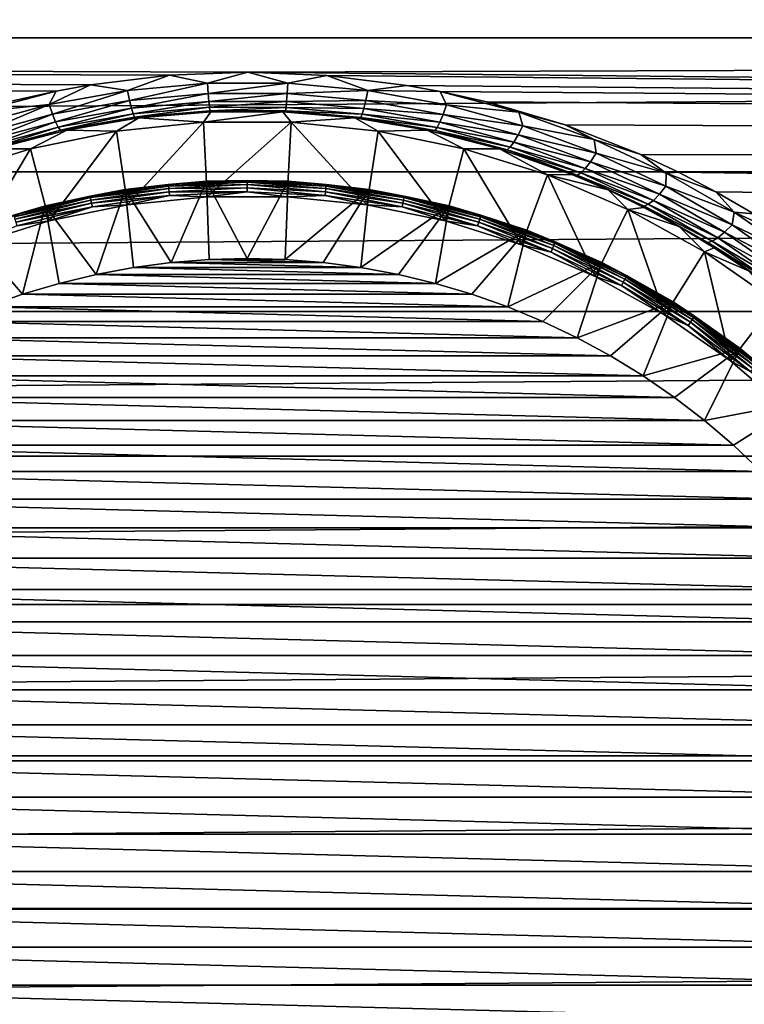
# Model space of a CAD drawing. Header units: metres. Extents: x -150 to 146, y -127 to 82.
# Tile 126 of 256: x -3 to 6, y 0 to 12. Entities that reach past the tile are written whole.
import ezdxf

# ---------------------------------------------------------------- set-up
doc = ezdxf.new("R2010")
doc.units = ezdxf.units.M
doc.layers.add('solid_ELLA_AP_WANNE_SW0001', color=7, linetype='CONTINUOUS')

msp = doc.modelspace()

# ---------------------------------------------------------------- linework, layer by layer
at = {"layer": 'solid_ELLA_AP_WANNE_SW0001'}
for points in [[(127.5, 12.059068, -19.585171), (-127.5, 12.059068, -19.585171), (-127.5, 13.676563, -18.491934)], [(127.5, 12.059068, -19.585171), (-127.5, 13.676563, -18.491934), (127.5, 13.676563, -18.491934)], [(127.5, 13.676563, 18.491934), (-127.5, 13.676563, 18.491934), (-127.5, 12.059068, 19.585171)], [(127.5, 12.059068, 19.585171), (127.5, 13.676563, 18.491934), (-127.5, 12.059068, 19.585171)], [(-3.00572, 11.255192, -20.057932), (-127.5, 12.059068, -19.585171), (-2.431209, 11.383404, -19.985447)], [(-1.993818, 11.462315, -19.940294), (-2.431209, 11.383404, -19.985447), (-127.5, 12.059068, -19.585171)], [(-0.99068, 11.583454, -19.870169), (-1.993818, 11.462315, -19.940294), (-127.5, 12.059068, -19.585171)], [(-0.99068, 11.583454, -19.870169), (-127.5, 12.059068, -19.585171), (0.006955, 11.622499, -19.847355)], [(127.5, 12.059068, -19.585171), (0.006955, 11.622499, -19.847355), (-127.5, 12.059068, -19.585171)], [(127.5, 12.059068, 19.585171), (-127.5, 12.059068, 19.585171), (-127.5, 10.354686, 20.537294)], [(127.5, 10.354686, 20.537294), (127.5, 12.059068, 19.585171), (-127.5, 10.354686, 20.537294)], [(127.5, 10.354686, -20.537294), (0.006955, 11.622499, -19.847355), (127.5, 12.059068, -19.585171)], [(-0.99068, 11.583454, -19.870169), (-1.522528, 11.391894, -19.997032), (-1.993818, 11.462315, -19.940294)], [(-0.99068, 11.583454, -19.870169), (-0.505132, 11.482715, -19.943495), (-1.522528, 11.391894, -19.997032)], [(-0.99068, 11.583454, -19.870169), (0.006955, 11.622499, -19.847355), (-0.505132, 11.482715, -19.943495)], [(0.006955, 11.622499, -19.847355), (0.518362, 11.482282, -19.943655), (-0.505132, 11.482715, -19.943495)], [(0.006955, 11.622499, -19.847355), (1.011129, 11.580613, -19.871824), (0.518362, 11.482282, -19.943655)], [(127.5, 10.354686, -20.537294), (1.011129, 11.580613, -19.871824), (0.006955, 11.622499, -19.847355)], [(1.011129, 11.580613, -19.871824), (1.53545, 11.390009, -19.998222), (0.518362, 11.482282, -19.943655)], [(1.011129, 11.580613, -19.871824), (2.030058, 11.455221, -19.94437), (1.53545, 11.390009, -19.998222)], [(127.5, 10.354686, -20.537294), (2.030058, 11.455221, -19.94437), (1.011129, 11.580613, -19.871824)], [(-2.521687, 11.211392, -20.102262), (-2.431209, 11.383404, -19.985447), (-1.993818, 11.462315, -19.940294)], [(-1.522528, 11.391894, -19.997032), (-2.521687, 11.211392, -20.102262), (-1.993818, 11.462315, -19.940294)], [(-1.49642, 11.264565, -20.124086), (-1.522528, 11.391894, -19.997032), (-0.505132, 11.482715, -19.943495)], [(-0.496416, 11.353355, -20.070864), (-1.49642, 11.264565, -20.124086), (-0.505132, 11.482715, -19.943495)], [(-0.496416, 11.353355, -20.070864), (-0.505132, 11.482715, -19.943495), (0.518362, 11.482282, -19.943655)], [(0.509414, 11.352924, -20.071026), (-0.496416, 11.353355, -20.070864), (0.518362, 11.482282, -19.943655)], [(0.509414, 11.352924, -20.071026), (0.518362, 11.482282, -19.943655), (1.53545, 11.390009, -19.998222)], [(2.030058, 11.455221, -19.94437), (2.454975, 11.378085, -19.988476), (1.53545, 11.390009, -19.998222)], [(127.5, 10.354686, -20.537294), (2.454975, 11.378085, -19.988476), (2.030058, 11.455221, -19.94437)], [(-3.00572, 11.255192, -20.057932), (-2.431209, 11.383404, -19.985447), (-3.434208, 11.120689, -20.133154)], [(-2.521687, 11.211392, -20.102262), (-3.434208, 11.120689, -20.133154), (-2.431209, 11.383404, -19.985447)], [(-2.479001, 11.088029, -20.228733), (-2.521687, 11.211392, -20.102262), (-1.522528, 11.391894, -19.997032)], [(-1.49642, 11.264565, -20.124086), (-2.479001, 11.088029, -20.228733), (-1.522528, 11.391894, -19.997032)], [(-1.472175, 11.163161, -20.271151), (-1.49642, 11.264565, -20.124086), (-0.496416, 11.353355, -20.070864)], [(-0.488309, 11.249944, -20.218288), (-1.472175, 11.163161, -20.271151), (-0.496416, 11.353355, -20.070864)], [(-0.488309, 11.249944, -20.218288), (-0.496416, 11.353355, -20.070864), (0.509414, 11.352924, -20.071026)], [(0.501089, 11.249515, -20.218454), (-0.488309, 11.249944, -20.218288), (0.509414, 11.352924, -20.071026)], [(0.501089, 11.249515, -20.218454), (0.509414, 11.352924, -20.071026), (1.509134, 11.262727, -20.125269)], [(1.509134, 11.262727, -20.125269), (0.509414, 11.352924, -20.071026), (1.53545, 11.390009, -19.998222)], [(1.509134, 11.262727, -20.125269), (1.53545, 11.390009, -19.998222), (2.534742, 11.208395, -20.104002)], [(2.454975, 11.378085, -19.988476), (2.534742, 11.208395, -20.104002), (1.53545, 11.390009, -19.998222)], [(2.454975, 11.378085, -19.988476), (3.45519, 11.114226, -20.136692), (2.534742, 11.208395, -20.104002)], [(3.04989, 11.244725, -20.063803), (3.45519, 11.114226, -20.136692), (2.454975, 11.378085, -19.988476)], [(127.5, 10.354686, -20.537294), (3.04989, 11.244725, -20.063803), (2.454975, 11.378085, -19.988476)], [(-2.521687, 11.211392, -20.102262), (-3.492756, 10.94541, -20.253706), (-3.434208, 11.120689, -20.133154)], [(-3.434689, 10.827681, -20.379421), (-3.492756, 10.94541, -20.253706), (-2.521687, 11.211392, -20.102262)], [(-2.479001, 11.088029, -20.228733), (-3.434689, 10.827681, -20.379421), (-2.521687, 11.211392, -20.102262)], [(-2.439501, 10.990529, -20.375124), (-2.479001, 11.088029, -20.228733), (-1.49642, 11.264565, -20.124086)], [(-1.472175, 11.163161, -20.271151), (-2.439501, 10.990529, -20.375124), (-1.49642, 11.264565, -20.124086)], [(-2.404904, 10.92228, -20.533567), (-2.439501, 10.990529, -20.375124), (-1.472175, 11.163161, -20.271151)], [(-1.450852, 11.091251, -20.430319), (-2.404904, 10.92228, -20.533567), (-1.472175, 11.163161, -20.271151)], [(-1.450852, 11.091251, -20.430319), (-1.472175, 11.163161, -20.271151), (-0.488309, 11.249944, -20.218288)], [(-0.481165, 11.176145, -20.377846), (-1.450852, 11.091251, -20.430319), (-0.488309, 11.249944, -20.218288)], [(-1.43315, 11.049418, -20.593309), (-1.450852, 11.091251, -20.430319), (-0.481165, 11.176145, -20.377846)], [(-0.47522, 11.132615, -20.541233), (-1.43315, 11.049418, -20.593309), (-0.481165, 11.176145, -20.377846)], [(-0.481165, 11.176145, -20.377846), (-0.488309, 11.249944, -20.218288), (0.501089, 11.249515, -20.218454)], [(0.493752, 11.175715, -20.378014), (-0.481165, 11.176145, -20.377846), (0.501089, 11.249515, -20.218454)], [(-0.47522, 11.132615, -20.541233), (-0.481165, 11.176145, -20.377846), (0.493752, 11.175715, -20.378014)], [(0.487645, 11.132185, -20.541405), (-0.47522, 11.132615, -20.541233), (0.493752, 11.175715, -20.378014)], [(0.487645, 11.132185, -20.541405), (0.493752, 11.175715, -20.378014), (1.463212, 11.089502, -20.431482)], [(0.493752, 11.175715, -20.378014), (0.501089, 11.249515, -20.218454), (1.484699, 11.161368, -20.272324)], [(1.463212, 11.089502, -20.431482), (0.493752, 11.175715, -20.378014), (1.484699, 11.161368, -20.272324)], [(1.484699, 11.161368, -20.272324), (0.501089, 11.249515, -20.218454), (1.509134, 11.262727, -20.125269)], [(1.463212, 11.089502, -20.431482), (1.484699, 11.161368, -20.272324), (2.452141, 10.987665, -20.376839)], [(1.484699, 11.161368, -20.272324), (1.509134, 11.262727, -20.125269), (2.491841, 11.085098, -20.230461)], [(2.452141, 10.987665, -20.376839), (1.484699, 11.161368, -20.272324), (2.491841, 11.085098, -20.230461)], [(2.491841, 11.085098, -20.230461), (1.509134, 11.262727, -20.125269), (2.534742, 11.208395, -20.104002)], [(2.491841, 11.085098, -20.230461), (2.534742, 11.208395, -20.104002), (3.505435, 10.941386, -20.255936)], [(3.45519, 11.114226, -20.136692), (3.505435, 10.941386, -20.255936), (2.534742, 11.208395, -20.104002)], [(4.04566, 10.951115, -20.225555), (3.45519, 11.114226, -20.136692), (3.04989, 11.244725, -20.063803)], [(127.5, 10.354686, -20.537294), (4.04566, 10.951115, -20.225555), (3.04989, 11.244725, -20.063803)], [(-3.381223, 10.73569, -20.524942), (-3.434689, 10.827681, -20.379421), (-2.479001, 11.088029, -20.228733)], [(-2.439501, 10.990529, -20.375124), (-3.381223, 10.73569, -20.524942), (-2.479001, 11.088029, -20.228733)], [(-2.376329, 10.883724, -20.695816), (-2.404904, 10.92228, -20.533567), (-1.450852, 11.091251, -20.430319)], [(-1.43315, 11.049418, -20.593309), (-2.376329, 10.883724, -20.695816), (-1.450852, 11.091251, -20.430319)], [(-1.43315, 11.049418, -20.593309), (-2.296706, 10.885227, -20.845415), (-2.376329, 10.883724, -20.695816)], [(-1.43315, 11.049418, -20.593309), (-1.37785, 11.040942, -20.748022), (-2.296706, 10.885227, -20.845415)], [(-2.296706, 10.885227, -20.845415), (-1.37785, 11.040942, -20.748022), (-1.665648, 10.873158, -28)], [(-1.37785, 11.040942, -20.748022), (-0.557082, 10.985884, -28), (-1.665648, 10.873158, -28)], [(-0.47522, 11.132615, -20.541233), (-1.37785, 11.040942, -20.748022), (-1.43315, 11.049418, -20.593309)], [(-0.47522, 11.132615, -20.541233), (-0.461584, 11.117855, -20.699362), (-1.37785, 11.040942, -20.748022)], [(-1.37785, 11.040942, -20.748022), (-0.461584, 11.117855, -20.699362), (-0.557082, 10.985884, -28)], [(0.453721, 11.118184, -20.699066), (0.557126, 10.985882, -28), (-0.557082, 10.985884, -28)], [(-0.461584, 11.117855, -20.699362), (0.453721, 11.118184, -20.699066), (-0.557082, 10.985884, -28)], [(0.487645, 11.132185, -20.541405), (-0.461584, 11.117855, -20.699362), (-0.47522, 11.132615, -20.541233)], [(0.487645, 11.132185, -20.541405), (0.453721, 11.118184, -20.699066), (-0.461584, 11.117855, -20.699362)], [(0.487645, 11.132185, -20.541405), (1.369937, 11.041936, -20.747467), (0.453721, 11.118184, -20.699066)], [(0.453721, 11.118184, -20.699066), (1.369937, 11.041936, -20.747467), (0.557126, 10.985882, -28)], [(1.445378, 11.047709, -20.594461), (1.369937, 11.041936, -20.747467), (0.487645, 11.132185, -20.541405)], [(1.445378, 11.047709, -20.594461), (0.487645, 11.132185, -20.541405), (1.463212, 11.089502, -20.431482)], [(1.369937, 11.041936, -20.747467), (1.6657, 10.873151, -28), (0.557126, 10.985882, -28)], [(1.445378, 11.047709, -20.594461), (2.288858, 10.886899, -20.844393), (1.369937, 11.041936, -20.747467)], [(1.369937, 11.041936, -20.747467), (2.288858, 10.886899, -20.844393), (1.6657, 10.873151, -28)], [(1.445378, 11.047709, -20.594461), (1.463212, 11.089502, -20.431482), (2.417371, 10.91948, -20.535267)], [(2.388655, 10.88098, -20.6975), (2.288858, 10.886899, -20.844393), (1.445378, 11.047709, -20.594461)], [(2.388655, 10.88098, -20.6975), (1.445378, 11.047709, -20.594461), (2.417371, 10.91948, -20.535267)], [(2.417371, 10.91948, -20.535267), (1.463212, 11.089502, -20.431482), (2.452141, 10.987665, -20.376839)], [(2.452141, 10.987665, -20.376839), (2.491841, 11.085098, -20.230461), (3.447173, 10.823737, -20.381643)], [(3.447173, 10.823737, -20.381643), (2.491841, 11.085098, -20.230461), (3.505435, 10.941386, -20.255936)], [(3.45519, 11.114226, -20.136692), (4.415119, 10.765771, -20.326487), (3.505435, 10.941386, -20.255936)], [(4.04566, 10.951115, -20.225555), (4.415119, 10.765771, -20.326487), (3.45519, 11.114226, -20.136692)], [(-3.33467, 10.67257, -20.682449), (-3.381223, 10.73569, -20.524942), (-2.439501, 10.990529, -20.375124)], [(-2.404904, 10.92228, -20.533567), (-3.33467, 10.67257, -20.682449), (-2.439501, 10.990529, -20.375124)], [(-3.296508, 10.638564, -20.843742), (-3.33467, 10.67257, -20.682449), (-2.404904, 10.92228, -20.533567)], [(-2.376329, 10.883724, -20.695816), (-3.296508, 10.638564, -20.843742), (-2.404904, 10.92228, -20.533567)], [(-1.521768, 9.934118, -28), (-1.665648, 10.873158, -28), (-0.557082, 10.985884, -28)], [(-0.508931, 10.037106, -28), (-1.521768, 9.934118, -28), (-0.557082, 10.985884, -28)], [(-0.508931, 10.037106, -28), (-0.557082, 10.985884, -28), (0.557126, 10.985882, -28)], [(0.509098, 10.037097, -28), (-0.508931, 10.037106, -28), (0.557126, 10.985882, -28)], [(1.521932, 9.934093, -28), (0.509098, 10.037097, -28), (0.557126, 10.985882, -28)], [(1.521932, 9.934093, -28), (0.557126, 10.985882, -28), (1.6657, 10.873151, -28)], [(2.388655, 10.88098, -20.6975), (2.417371, 10.91948, -20.535267), (3.34683, 10.668775, -20.684652)], [(2.417371, 10.91948, -20.535267), (2.452141, 10.987665, -20.376839), (3.393532, 10.731823, -20.527155)], [(3.34683, 10.668775, -20.684652), (2.417371, 10.91948, -20.535267), (3.393532, 10.731823, -20.527155)], [(3.393532, 10.731823, -20.527155), (2.452141, 10.987665, -20.376839), (3.447173, 10.823737, -20.381643)], [(3.447173, 10.823737, -20.381643), (3.505435, 10.941386, -20.255936), (4.43891, 10.593723, -20.447649)], [(4.415119, 10.765771, -20.326487), (4.43891, 10.593723, -20.447649), (3.505435, 10.941386, -20.255936)], [(4.04566, 10.951115, -20.225555), (5.010182, 10.574287, -20.425095), (4.415119, 10.765771, -20.326487)], [(127.5, 10.354686, -20.537294), (5.010182, 10.574287, -20.425095), (4.04566, 10.951115, -20.225555)], [(-2.376329, 10.883724, -20.695816), (-3.218096, 10.646612, -20.991014), (-3.296508, 10.638564, -20.843742)], [(-3.218096, 10.646612, -20.991014), (-2.296706, 10.885227, -20.845415), (-2.757126, 10.648862, -28)], [(-2.376329, 10.883724, -20.695816), (-2.296706, 10.885227, -20.845415), (-3.218096, 10.646612, -20.991014)], [(-2.296706, 10.885227, -20.845415), (-1.665648, 10.873158, -28), (-2.757126, 10.648862, -28)], [(-2.519002, 9.729189, -28), (-2.757126, 10.648862, -28), (-1.665648, 10.873158, -28)], [(-1.521768, 9.934118, -28), (-2.519002, 9.729189, -28), (-1.665648, 10.873158, -28)], [(2.519163, 9.729147, -28), (1.521932, 9.934093, -28), (1.6657, 10.873151, -28)], [(2.288858, 10.886899, -20.844393), (2.757179, 10.648849, -28), (1.6657, 10.873151, -28)], [(2.519163, 9.729147, -28), (1.6657, 10.873151, -28), (2.757179, 10.648849, -28)], [(2.288858, 10.886899, -20.844393), (3.211099, 10.648748, -20.989702), (2.757179, 10.648849, -28)], [(2.388655, 10.88098, -20.6975), (3.211099, 10.648748, -20.989702), (2.288858, 10.886899, -20.844393)], [(3.308551, 10.63483, -20.845934), (3.211099, 10.648748, -20.989702), (2.388655, 10.88098, -20.6975)], [(3.308551, 10.63483, -20.845934), (2.388655, 10.88098, -20.6975), (3.34683, 10.668775, -20.684652)], [(3.393532, 10.731823, -20.527155), (3.447173, 10.823737, -20.381643), (4.366808, 10.483091, -20.572546)], [(4.366808, 10.483091, -20.572546), (3.447173, 10.823737, -20.381643), (4.43891, 10.593723, -20.447649)], [(3.308551, 10.63483, -20.845934), (3.34683, 10.668775, -20.684652), (4.243887, 10.341173, -20.873615)], [(3.34683, 10.668775, -20.684652), (3.393532, 10.731823, -20.527155), (4.300858, 10.397969, -20.717125)], [(4.243887, 10.341173, -20.873615), (3.34683, 10.668775, -20.684652), (4.300858, 10.397969, -20.717125)], [(4.300858, 10.397969, -20.717125), (3.393532, 10.731823, -20.527155), (4.366808, 10.483091, -20.572546)], [(4.415119, 10.765771, -20.326487), (5.330242, 10.339379, -20.549498), (4.43891, 10.593723, -20.447649)], [(5.010182, 10.574287, -20.425095), (5.330242, 10.339379, -20.549498), (4.415119, 10.765771, -20.326487)], [(-3.49037, 9.424427, -28), (-3.820266, 10.315307, -28), (-2.757126, 10.648862, -28)], [(-3.218096, 10.646612, -20.991014), (-2.757126, 10.648862, -28), (-3.820266, 10.315307, -28)], [(-2.519002, 9.729189, -28), (-3.49037, 9.424427, -28), (-2.757126, 10.648862, -28)], [(3.490526, 9.424369, -28), (2.519163, 9.729147, -28), (2.757179, 10.648849, -28)], [(3.490526, 9.424369, -28), (2.757179, 10.648849, -28), (3.820334, 10.315282, -28)], [(3.211099, 10.648748, -20.989702), (3.820334, 10.315282, -28), (2.757179, 10.648849, -28)], [(3.211099, 10.648748, -20.989702), (4.132731, 10.322442, -21.182186), (3.820334, 10.315282, -28)], [(3.308551, 10.63483, -20.845934), (4.132731, 10.322442, -21.182186), (3.211099, 10.648748, -20.989702)], [(4.197659, 10.312711, -21.033871), (4.132731, 10.322442, -21.182186), (3.308551, 10.63483, -20.845934)], [(4.197659, 10.312711, -21.033871), (3.308551, 10.63483, -20.845934), (4.243887, 10.341173, -20.873615)], [(4.366808, 10.483091, -20.572546), (4.43891, 10.593723, -20.447649), (5.32906, 10.171044, -20.671265)], [(5.330242, 10.339379, -20.549498), (5.32906, 10.171044, -20.671265), (4.43891, 10.593723, -20.447649)], [(5.010182, 10.574287, -20.425095), (5.486297, 10.351024, -20.539141), (5.330242, 10.339379, -20.549498)], [(127.5, 10.354686, -20.537294), (5.486297, 10.351024, -20.539141), (5.010182, 10.574287, -20.425095)], [(4.300858, 10.397969, -20.717125), (4.366808, 10.483091, -20.572546), (5.244762, 10.068466, -20.795399)], [(5.244762, 10.068466, -20.795399), (4.366808, 10.483091, -20.572546), (5.32906, 10.171044, -20.671265)], [(127.5, 10.354686, 20.537294), (-127.5, 10.354686, 20.537294), (-127.5, 8.575699, 21.341448)], [(127.5, 8.575699, 21.341448), (127.5, 10.354686, 20.537294), (-127.5, 8.575699, 21.341448)], [(4.426048, 9.022893, -28), (3.490526, 9.424369, -28), (3.820334, 10.315282, -28)], [(4.132731, 10.322442, -21.182186), (4.591351, 10.12462, -21.295111), (3.820334, 10.315282, -28)], [(4.426048, 9.022893, -28), (3.820334, 10.315282, -28), (4.844367, 9.875835, -28)], [(4.591351, 10.12462, -21.295111), (4.844367, 9.875835, -28), (3.820334, 10.315282, -28)], [(4.197659, 10.312711, -21.033871), (4.591351, 10.12462, -21.295111), (4.132731, 10.322442, -21.182186)], [(4.197659, 10.312711, -21.033871), (4.243887, 10.341173, -20.873615), (5.102789, 9.94122, -21.094641)], [(5.050324, 9.91878, -21.253929), (4.591351, 10.12462, -21.295111), (4.197659, 10.312711, -21.033871)], [(5.050324, 9.91878, -21.253929), (4.197659, 10.312711, -21.033871), (5.102789, 9.94122, -21.094641)], [(4.243887, 10.341173, -20.873615), (4.300858, 10.397969, -20.717125), (5.168255, 9.991034, -20.939098)], [(5.102789, 9.94122, -21.094641), (4.243887, 10.341173, -20.873615), (5.168255, 9.991034, -20.939098)], [(5.168255, 9.991034, -20.939098), (4.300858, 10.397969, -20.717125), (5.244762, 10.068466, -20.795399)], [(5.330242, 10.339379, -20.549498), (6.194829, 9.841016, -20.797523), (5.32906, 10.171044, -20.671265)], [(5.486297, 10.351024, -20.539141), (5.963657, 10.100704, -20.663393), (5.330242, 10.339379, -20.549498)], [(5.963657, 10.100704, -20.663393), (6.194829, 9.841016, -20.797523), (5.330242, 10.339379, -20.549498)], [(127.5, 8.575699, -21.341448), (5.486297, 10.351024, -20.539141), (127.5, 10.354686, -20.537294)], [(127.5, 8.575699, -21.341448), (5.963657, 10.100704, -20.663393), (5.486297, 10.351024, -20.539141)], [(-1.004013, 10.193915, -28.148439), (-1.552129, 10.131802, -28.200001), (-1.998357, 10.046418, -28.148439)], [(-1.004013, 10.193915, -28.148439), (-1.998357, 10.046418, -28.148439), (-1.002057, 10.174056, -28.100136)], [(-1.998357, 10.046418, -28.148439), (-1.994464, 10.026846, -28.100136), (-1.002057, 10.174056, -28.100136)], [(-1.002057, 10.174056, -28.100136), (-1.994464, 10.026846, -28.100136), (-0.998941, 10.142421, -28.058653)], [(-1.552129, 10.131802, -28.200001), (-0.519149, 10.236844, -28.200001), (-1.552063, 10.131811, -39)], [(-1.004013, 10.193915, -28.148439), (-0.519149, 10.236844, -28.200001), (-1.552129, 10.131802, -28.200001)], [(-1.552063, 10.131811, -39), (-0.519084, 10.236848, -39), (-0.96679, 9.199339, -40)], [(-0.519149, 10.236844, -28.200001), (-0.519084, 10.236848, -39), (-1.552063, 10.131811, -39)], [(0, 10.243239, -28.148439), (-0.519149, 10.236844, -28.200001), (-1.004013, 10.193915, -28.148439)], [(0, 10.243239, -28.148439), (-1.004013, 10.193915, -28.148439), (0, 10.223284, -28.100136)], [(-1.004013, 10.193915, -28.148439), (-1.002057, 10.174056, -28.100136), (0, 10.223284, -28.100136)], [(0, 10.223284, -28.100136), (-1.002057, 10.174056, -28.100136), (0, 10.191495, -28.058653)], [(-1.002057, 10.174056, -28.100136), (-0.998941, 10.142421, -28.058653), (0, 10.191495, -28.058653)], [(0, 10.191495, -28.058653), (-0.998941, 10.142421, -28.058653), (0, 10.150045, -28.026821)], [(-0.519084, 10.236848, -39), (-0.484188, 9.237318, -40), (-0.96679, 9.199339, -40)], [(0, 10.243239, -28.148439), (0.519159, 10.236844, -28.200001), (-0.519149, 10.236844, -28.200001)], [(-0.519149, 10.236844, -28.200001), (0.519159, 10.236844, -28.200001), (-0.519084, 10.236848, -39)], [(-0.519084, 10.236848, -39), (0.000006, 9.249997, -40), (-0.484188, 9.237318, -40)], [(-0.519084, 10.236848, -39), (0.519084, 10.236848, -39), (0.000006, 9.249997, -40)], [(0.519159, 10.236844, -28.200001), (0.519084, 10.236848, -39), (-0.519084, 10.236848, -39)], [(1.004013, 10.193915, -28.148439), (0.519159, 10.236844, -28.200001), (0, 10.243239, -28.148439)], [(0, 10.243239, -28.148439), (0, 10.223284, -28.100136), (1.002057, 10.174056, -28.100136)], [(1.004013, 10.193915, -28.148439), (0, 10.243239, -28.148439), (1.002057, 10.174056, -28.100136)], [(0, 10.223284, -28.100136), (0, 10.191495, -28.058653), (0.998941, 10.142421, -28.058653)], [(1.002057, 10.174056, -28.100136), (0, 10.223284, -28.100136), (0.998941, 10.142421, -28.058653)], [(0, 10.191495, -28.058653), (0, 10.150045, -28.026821), (0.994878, 10.101171, -28.026821)], [(0.998941, 10.142421, -28.058653), (0, 10.191495, -28.058653), (0.994878, 10.101171, -28.026821)], [(0.519084, 10.236848, -39), (0.484207, 9.237317, -40), (0.000006, 9.249997, -40)], [(0.519084, 10.236848, -39), (1.552063, 10.131811, -39), (0.484207, 9.237317, -40)], [(0.519159, 10.236844, -28.200001), (1.552063, 10.131811, -39), (0.519084, 10.236848, -39)], [(0.519159, 10.236844, -28.200001), (1.552139, 10.1318, -28.200001), (1.552063, 10.131811, -39)], [(1.004013, 10.193915, -28.148439), (1.552139, 10.1318, -28.200001), (0.519159, 10.236844, -28.200001)], [(1.002057, 10.174056, -28.100136), (0.998941, 10.142421, -28.058653), (1.988262, 9.995668, -28.058653)], [(1.004013, 10.193915, -28.148439), (1.002057, 10.174056, -28.100136), (1.994464, 10.026846, -28.100136)], [(1.994464, 10.026846, -28.100136), (1.002057, 10.174056, -28.100136), (1.988262, 9.995668, -28.058653)], [(1.998357, 10.046418, -28.148439), (1.552139, 10.1318, -28.200001), (1.004013, 10.193915, -28.148439)], [(1.998357, 10.046418, -28.148439), (1.004013, 10.193915, -28.148439), (1.994464, 10.026846, -28.100136)], [(5.244762, 10.068466, -20.795399), (5.32906, 10.171044, -20.671265), (6.170524, 9.67886, -20.918854)], [(6.194829, 9.841016, -20.797523), (6.170524, 9.67886, -20.918854), (5.32906, 10.171044, -20.671265)], [(-1.998357, 10.046418, -28.148439), (-2.569183, 9.922791, -28.200001), (-2.973455, 9.802169, -28.148439)], [(-1.998357, 10.046418, -28.148439), (-2.973455, 9.802169, -28.148439), (-1.994464, 10.026846, -28.100136)], [(-2.973455, 9.802169, -28.148439), (-2.967663, 9.783072, -28.100136), (-1.994464, 10.026846, -28.100136)], [(-1.994464, 10.026846, -28.100136), (-2.967663, 9.783072, -28.100136), (-1.988262, 9.995668, -28.058653)], [(-2.569282, 9.922766, -39), (-1.552063, 10.131811, -39), (-1.923255, 9.047851, -40)], [(-1.552129, 10.131802, -28.200001), (-1.552063, 10.131811, -39), (-2.569282, 9.922766, -39)], [(-2.569183, 9.922791, -28.200001), (-1.552129, 10.131802, -28.200001), (-2.569282, 9.922766, -39)], [(-1.998357, 10.046418, -28.148439), (-1.552129, 10.131802, -28.200001), (-2.569183, 9.922791, -28.200001)], [(-1.994464, 10.026846, -28.100136), (-1.988262, 9.995668, -28.058653), (-0.998941, 10.142421, -28.058653)], [(-0.998941, 10.142421, -28.058653), (-1.988262, 9.995668, -28.058653), (-0.994878, 10.101171, -28.026821)], [(-1.988262, 9.995668, -28.058653), (-1.980176, 9.955015, -28.026821), (-0.994878, 10.101171, -28.026821)], [(-0.994878, 10.101171, -28.026821), (-1.980176, 9.955015, -28.026821), (-0.990146, 10.053121, -28.006815)], [(-1.980176, 9.955015, -28.026821), (-1.970756, 9.907661, -28.006815), (-0.990146, 10.053121, -28.006815)], [(-0.990146, 10.053121, -28.006815), (-1.970756, 9.907661, -28.006815), (-1.521768, 9.934118, -28)], [(-1.552063, 10.131811, -39), (-1.447052, 9.136111, -40), (-1.923255, 9.047851, -40)], [(-1.552063, 10.131811, -39), (-0.96679, 9.199339, -40), (-1.447052, 9.136111, -40)], [(-0.990146, 10.053121, -28.006815), (-1.521768, 9.934118, -28), (-0.508931, 10.037106, -28)], [(-0.998941, 10.142421, -28.058653), (-0.994878, 10.101171, -28.026821), (0, 10.150045, -28.026821)], [(0, 10.150045, -28.026821), (-0.994878, 10.101171, -28.026821), (0, 10.101764, -28.006815)], [(-0.994878, 10.101171, -28.026821), (-0.990146, 10.053121, -28.006815), (0, 10.101764, -28.006815)], [(0, 10.101764, -28.006815), (-0.990146, 10.053121, -28.006815), (-0.508931, 10.037106, -28)], [(0, 10.101764, -28.006815), (-0.508931, 10.037106, -28), (0.509098, 10.037097, -28)], [(0, 10.150045, -28.026821), (0, 10.101764, -28.006815), (0.990146, 10.053121, -28.006815)], [(0.994878, 10.101171, -28.026821), (0, 10.150045, -28.026821), (0.990146, 10.053121, -28.006815)], [(0.990146, 10.053121, -28.006815), (0, 10.101764, -28.006815), (0.509098, 10.037097, -28)], [(1.552063, 10.131811, -39), (0.966805, 9.199337, -40), (0.484207, 9.237317, -40)], [(0.990146, 10.053121, -28.006815), (0.509098, 10.037097, -28), (1.521932, 9.934093, -28)], [(1.552063, 10.131811, -39), (1.447064, 9.136109, -40), (0.966805, 9.199337, -40)], [(0.994878, 10.101171, -28.026821), (0.990146, 10.053121, -28.006815), (1.970756, 9.907661, -28.006815)], [(1.970756, 9.907661, -28.006815), (0.990146, 10.053121, -28.006815), (1.521932, 9.934093, -28)], [(0.998941, 10.142421, -28.058653), (0.994878, 10.101171, -28.026821), (1.980176, 9.955015, -28.026821)], [(1.980176, 9.955015, -28.026821), (0.994878, 10.101171, -28.026821), (1.970756, 9.907661, -28.006815)], [(1.988262, 9.995668, -28.058653), (0.998941, 10.142421, -28.058653), (1.980176, 9.955015, -28.026821)], [(1.552063, 10.131811, -39), (2.569282, 9.922766, -39), (1.447064, 9.136109, -40)], [(2.569192, 9.92279, -28.200001), (2.569282, 9.922766, -39), (1.552063, 10.131811, -39)], [(1.552139, 10.1318, -28.200001), (2.569192, 9.92279, -28.200001), (1.552063, 10.131811, -39)], [(1.998357, 10.046418, -28.148439), (2.569192, 9.92279, -28.200001), (1.552139, 10.1318, -28.200001)], [(1.994464, 10.026846, -28.100136), (1.988262, 9.995668, -28.058653), (2.958435, 9.752653, -28.058653)], [(1.998357, 10.046418, -28.148439), (1.994464, 10.026846, -28.100136), (2.967663, 9.783072, -28.100136)], [(2.967663, 9.783072, -28.100136), (1.994464, 10.026846, -28.100136), (2.958435, 9.752653, -28.058653)], [(2.973455, 9.802169, -28.148439), (2.569192, 9.92279, -28.200001), (1.998357, 10.046418, -28.148439)], [(2.973455, 9.802169, -28.148439), (1.998357, 10.046418, -28.148439), (2.967663, 9.783072, -28.100136)], [(4.591351, 10.12462, -21.295111), (5.047051, 9.902924, -21.418386), (4.844367, 9.875835, -28)], [(5.050324, 9.91878, -21.253929), (5.047051, 9.902924, -21.418386), (4.591351, 10.12462, -21.295111)], [(5.168255, 9.991034, -20.939098), (5.244762, 10.068466, -20.795399), (6.075749, 9.585047, -21.042364)], [(6.075749, 9.585047, -21.042364), (5.244762, 10.068466, -20.795399), (6.170524, 9.67886, -20.918854)], [(5.963657, 10.100704, -20.663393), (6.445945, 9.81955, -20.798471), (6.194829, 9.841016, -20.797523)], [(127.5, 8.575699, -21.341448), (6.445945, 9.81955, -20.798471), (5.963657, 10.100704, -20.663393)], [(-3.559873, 9.611961, -28.200001), (-2.569183, 9.922791, -28.200001), (-3.55987, 9.611962, -39)], [(-2.973455, 9.802169, -28.148439), (-2.569183, 9.922791, -28.200001), (-3.559873, 9.611961, -28.200001)], [(-2.569183, 9.922791, -28.200001), (-2.569282, 9.922766, -39), (-3.55987, 9.611962, -39)], [(-3.55987, 9.611962, -39), (-2.569282, 9.922766, -39), (-2.858444, 8.797258, -40)], [(-2.967663, 9.783072, -28.100136), (-2.958435, 9.752653, -28.058653), (-1.988262, 9.995668, -28.058653)], [(-1.988262, 9.995668, -28.058653), (-2.958435, 9.752653, -28.058653), (-1.980176, 9.955015, -28.026821)], [(-2.958435, 9.752653, -28.058653), (-2.946403, 9.712988, -28.026821), (-1.980176, 9.955015, -28.026821)], [(-1.980176, 9.955015, -28.026821), (-2.946403, 9.712988, -28.026821), (-1.970756, 9.907661, -28.006815)], [(-2.946403, 9.712988, -28.026821), (-2.932387, 9.666785, -28.006815), (-1.970756, 9.907661, -28.006815)], [(-1.970756, 9.907661, -28.006815), (-2.932387, 9.666785, -28.006815), (-2.519002, 9.729189, -28)], [(-2.569282, 9.922766, -39), (-2.393938, 8.934849, -40), (-2.858444, 8.797258, -40)], [(-2.569282, 9.922766, -39), (-1.923255, 9.047851, -40), (-2.393938, 8.934849, -40)], [(-1.970756, 9.907661, -28.006815), (-2.519002, 9.729189, -28), (-1.521768, 9.934118, -28)], [(2.569282, 9.922766, -39), (1.923273, 9.047847, -40), (1.447064, 9.136109, -40)], [(1.970756, 9.907661, -28.006815), (1.521932, 9.934093, -28), (2.519163, 9.729147, -28)], [(2.569282, 9.922766, -39), (2.393953, 8.934845, -40), (1.923273, 9.047847, -40)], [(1.980176, 9.955015, -28.026821), (1.970756, 9.907661, -28.006815), (2.932387, 9.666785, -28.006815)], [(2.932387, 9.666785, -28.006815), (1.970756, 9.907661, -28.006815), (2.519163, 9.729147, -28)], [(1.988262, 9.995668, -28.058653), (1.980176, 9.955015, -28.026821), (2.946403, 9.712988, -28.026821)], [(2.946403, 9.712988, -28.026821), (1.980176, 9.955015, -28.026821), (2.932387, 9.666785, -28.006815)], [(2.958435, 9.752653, -28.058653), (1.988262, 9.995668, -28.058653), (2.946403, 9.712988, -28.026821)], [(2.569282, 9.922766, -39), (3.55987, 9.611962, -39), (2.393953, 8.934845, -40)], [(2.569192, 9.92279, -28.200001), (3.559882, 9.611958, -28.200001), (2.569282, 9.922766, -39)], [(2.973455, 9.802169, -28.148439), (3.559882, 9.611958, -28.200001), (2.569192, 9.92279, -28.200001)], [(3.559882, 9.611958, -28.200001), (3.55987, 9.611962, -39), (2.569282, 9.922766, -39)], [(5.047051, 9.902924, -21.418386), (5.49796, 9.657204, -21.551058), (4.844367, 9.875835, -28)], [(5.861423, 9.457125, -21.498617), (5.047051, 9.902924, -21.418386), (5.050324, 9.91878, -21.253929)], [(5.861423, 9.457125, -21.498617), (5.49796, 9.657204, -21.551058), (5.047051, 9.902924, -21.418386)], [(5.050324, 9.91878, -21.253929), (5.102789, 9.94122, -21.094641), (5.918371, 9.473373, -21.340117)], [(5.861423, 9.457125, -21.498617), (5.050324, 9.91878, -21.253929), (5.918371, 9.473373, -21.340117)], [(5.102789, 9.94122, -21.094641), (5.168255, 9.991034, -20.939098), (5.990504, 9.515849, -21.185347)], [(5.918371, 9.473373, -21.340117), (5.102789, 9.94122, -21.094641), (5.990504, 9.515849, -21.185347)], [(5.990504, 9.515849, -21.185347), (5.168255, 9.991034, -20.939098), (6.075749, 9.585047, -21.042364)], [(2.967663, 9.783072, -28.100136), (2.958435, 9.752653, -28.058653), (3.900116, 9.415714, -28.058653)], [(2.973455, 9.802169, -28.148439), (2.967663, 9.783072, -28.100136), (3.912281, 9.445083, -28.100136)], [(3.912281, 9.445083, -28.100136), (2.967663, 9.783072, -28.100136), (3.900116, 9.415714, -28.058653)], [(3.919918, 9.463519, -28.148439), (3.559882, 9.611958, -28.200001), (2.973455, 9.802169, -28.148439)], [(3.919918, 9.463519, -28.148439), (2.973455, 9.802169, -28.148439), (3.912281, 9.445083, -28.100136)], [(5.316182, 8.528815, -28), (4.426048, 9.022893, -28), (4.844367, 9.875835, -28)], [(5.316182, 8.528815, -28), (4.844367, 9.875835, -28), (5.818639, 9.335065, -28)], [(5.49796, 9.657204, -21.551058), (5.818639, 9.335065, -28), (4.844367, 9.875835, -28)], [(6.194829, 9.841016, -20.797523), (7.005296, 9.276004, -21.062506), (6.170524, 9.67886, -20.918854)], [(6.928787, 9.508115, -20.942678), (7.005296, 9.276004, -21.062506), (6.194829, 9.841016, -20.797523)], [(6.445945, 9.81955, -20.798471), (6.928787, 9.508115, -20.942678), (6.194829, 9.841016, -20.797523)], [(-2.932387, 9.666785, -28.006815), (-3.49037, 9.424427, -28), (-2.519002, 9.729189, -28)], [(2.932387, 9.666785, -28.006815), (2.519163, 9.729147, -28), (3.490526, 9.424369, -28)], [(2.946403, 9.712988, -28.026821), (2.932387, 9.666785, -28.006815), (3.865778, 9.332813, -28.006815)], [(3.865778, 9.332813, -28.006815), (2.932387, 9.666785, -28.006815), (3.490526, 9.424369, -28)], [(2.958435, 9.752653, -28.058653), (2.946403, 9.712988, -28.026821), (3.884254, 9.377419, -28.026821)], [(3.884254, 9.377419, -28.026821), (2.946403, 9.712988, -28.026821), (3.865778, 9.332813, -28.006815)], [(3.900116, 9.415714, -28.058653), (2.958435, 9.752653, -28.058653), (3.884254, 9.377419, -28.026821)], [(5.49796, 9.657204, -21.551058), (5.942048, 9.387575, -21.691927), (5.818639, 9.335065, -28)], [(5.861423, 9.457125, -21.498617), (5.942048, 9.387575, -21.691927), (5.49796, 9.657204, -21.551058)], [(6.075749, 9.585047, -21.042364), (6.170524, 9.67886, -20.918854), (6.959924, 9.122099, -21.182589)], [(7.005296, 9.276004, -21.062506), (6.959924, 9.122099, -21.182589), (6.170524, 9.67886, -20.918854)], [(-3.55987, 9.611962, -39), (-2.858444, 8.797258, -40), (-3.314906, 8.63562, -40)], [(3.55987, 9.611962, -39), (2.858455, 8.797255, -40), (2.393953, 8.934845, -40)], [(3.55987, 9.611962, -39), (3.314922, 8.635613, -40), (2.858455, 8.797255, -40)], [(3.55987, 9.611962, -39), (4.51395, 9.20254, -39), (3.314922, 8.635613, -40)], [(4.514043, 9.202495, -28.200001), (4.51395, 9.20254, -39), (3.55987, 9.611962, -39)], [(3.559882, 9.611958, -28.200001), (4.514043, 9.202495, -28.200001), (3.55987, 9.611962, -39)], [(3.919918, 9.463519, -28.148439), (4.514043, 9.202495, -28.200001), (3.559882, 9.611958, -28.200001)], [(5.990504, 9.515849, -21.185347), (6.075749, 9.585047, -21.042364), (6.856339, 9.037491, -21.30567)], [(6.856339, 9.037491, -21.30567), (6.075749, 9.585047, -21.042364), (6.959924, 9.122099, -21.182589)], [(3.865778, 9.332813, -28.006815), (3.490526, 9.424369, -28), (4.426048, 9.022893, -28)], [(3.900116, 9.415714, -28.058653), (3.884254, 9.377419, -28.026821), (4.784698, 8.951541, -28.026821)], [(3.912281, 9.445083, -28.100136), (3.900116, 9.415714, -28.058653), (4.804238, 8.988096, -28.058653)], [(4.804238, 8.988096, -28.058653), (3.900116, 9.415714, -28.058653), (4.784698, 8.951541, -28.026821)], [(3.919918, 9.463519, -28.148439), (3.912281, 9.445083, -28.100136), (4.819222, 9.016131, -28.100136)], [(4.819222, 9.016131, -28.100136), (3.912281, 9.445083, -28.100136), (4.804238, 8.988096, -28.058653)], [(4.828629, 9.033731, -28.148439), (4.514043, 9.202495, -28.200001), (3.919918, 9.463519, -28.148439)], [(4.828629, 9.033731, -28.148439), (3.919918, 9.463519, -28.148439), (4.819222, 9.016131, -28.100136)], [(5.861423, 9.457125, -21.498617), (5.918371, 9.473373, -21.340117), (6.687032, 8.941672, -21.602398)], [(6.627246, 8.931474, -21.760355), (5.942048, 9.387575, -21.691927), (5.861423, 9.457125, -21.498617)], [(6.627246, 8.931474, -21.760355), (5.861423, 9.457125, -21.498617), (6.687032, 8.941672, -21.602398)], [(5.918371, 9.473373, -21.340117), (5.990504, 9.515849, -21.185347), (6.7641, 8.976768, -21.44816)], [(6.687032, 8.941672, -21.602398), (5.918371, 9.473373, -21.340117), (6.7641, 8.976768, -21.44816)], [(6.7641, 8.976768, -21.44816), (5.990504, 9.515849, -21.185347), (6.856339, 9.037491, -21.30567)], [(3.884254, 9.377419, -28.026821), (3.865778, 9.332813, -28.006815), (4.761939, 8.90896, -28.006815)], [(4.761939, 8.90896, -28.006815), (3.865778, 9.332813, -28.006815), (4.426048, 9.022893, -28)], [(4.784698, 8.951541, -28.026821), (3.884254, 9.377419, -28.026821), (4.761939, 8.90896, -28.006815)], [(6.151771, 7.947213, -28), (5.316182, 8.528815, -28), (5.818639, 9.335065, -28)], [(5.942048, 9.387575, -21.691927), (6.377186, 9.094434, -21.839588), (5.818639, 9.335065, -28)], [(6.151771, 7.947213, -28), (5.818639, 9.335065, -28), (6.733226, 8.698487, -28)], [(6.377186, 9.094434, -21.839588), (6.733226, 8.698487, -28), (5.818639, 9.335065, -28)], [(6.627246, 8.931474, -21.760355), (6.377186, 9.094434, -21.839588), (5.942048, 9.387575, -21.691927)], [(-1.447052, 9.136111, -40), (-0.96679, 9.199339, -40), (1.447064, 9.136109, -40)], [(-0.96679, 9.199339, -40), (-0.484188, 9.237318, -40), (0.966805, 9.199337, -40)], [(-0.96679, 9.199339, -40), (0.966805, 9.199337, -40), (1.447064, 9.136109, -40)], [(-0.484188, 9.237318, -40), (0.000006, 9.249997, -40), (0.484207, 9.237317, -40)], [(-0.484188, 9.237318, -40), (0.484207, 9.237317, -40), (0.966805, 9.199337, -40)], [(4.51395, 9.20254, -39), (3.762244, 8.450326, -40), (3.314922, 8.635613, -40)], [(4.51395, 9.20254, -39), (4.199508, 8.24176, -40), (3.762244, 8.450326, -40)], [(4.51395, 9.20254, -39), (5.421958, 8.698555, -39), (4.199508, 8.24176, -40)], [(5.421884, 8.698602, -28.200001), (5.421958, 8.698555, -39), (4.51395, 9.20254, -39)], [(4.514043, 9.202495, -28.200001), (5.421884, 8.698602, -28.200001), (4.51395, 9.20254, -39)], [(4.828629, 9.033731, -28.148439), (5.421884, 8.698602, -28.200001), (4.514043, 9.202495, -28.200001)], [(-2.393938, 8.934849, -40), (-1.923255, 9.047851, -40), (2.393953, 8.934845, -40)], [(-1.923255, 9.047851, -40), (-1.447052, 9.136111, -40), (1.923273, 9.047847, -40)], [(-1.923255, 9.047851, -40), (1.923273, 9.047847, -40), (2.393953, 8.934845, -40)], [(-1.447052, 9.136111, -40), (1.447064, 9.136109, -40), (1.923273, 9.047847, -40)], [(4.828629, 9.033731, -28.148439), (4.819222, 9.016131, -28.100136), (5.679752, 8.50035, -28.100136)], [(5.690839, 8.516942, -28.148439), (5.421884, 8.698602, -28.200001), (4.828629, 9.033731, -28.148439)], [(5.690839, 8.516942, -28.148439), (4.828629, 9.033731, -28.148439), (5.679752, 8.50035, -28.100136)], [(-2.858444, 8.797258, -40), (-2.393938, 8.934849, -40), (2.858455, 8.797255, -40)], [(-2.393938, 8.934849, -40), (2.393953, 8.934845, -40), (2.858455, 8.797255, -40)], [(4.761939, 8.90896, -28.006815), (4.426048, 9.022893, -28), (5.316182, 8.528815, -28)], [(4.784698, 8.951541, -28.026821), (4.761939, 8.90896, -28.006815), (5.612239, 8.39931, -28.006815)], [(5.612239, 8.39931, -28.006815), (4.761939, 8.90896, -28.006815), (5.316182, 8.528815, -28)], [(4.804238, 8.988096, -28.058653), (4.784698, 8.951541, -28.026821), (5.639063, 8.439454, -28.026821)], [(5.639063, 8.439454, -28.026821), (4.784698, 8.951541, -28.026821), (5.612239, 8.39931, -28.006815)], [(4.819222, 9.016131, -28.100136), (4.804238, 8.988096, -28.058653), (5.662091, 8.473919, -28.058653)], [(5.662091, 8.473919, -28.058653), (4.804238, 8.988096, -28.058653), (5.639063, 8.439454, -28.026821)], [(5.679752, 8.50035, -28.100136), (4.819222, 9.016131, -28.100136), (5.662091, 8.473919, -28.058653)], [(-3.314906, 8.63562, -40), (-2.858444, 8.797258, -40), (3.314922, 8.635613, -40)], [(-2.858444, 8.797258, -40), (2.858455, 8.797255, -40), (3.314922, 8.635613, -40)], [(5.421958, 8.698555, -39), (4.624998, 8.010736, -40), (4.199508, 8.24176, -40)], [(5.421958, 8.698555, -39), (5.037819, 7.757761, -40), (4.624998, 8.010736, -40)], [(5.421958, 8.698555, -39), (6.274132, 8.105415, -39), (5.037819, 7.757761, -40)], [(5.421884, 8.698602, -28.200001), (6.274088, 8.10545, -28.200001), (5.421958, 8.698555, -39)], [(5.690839, 8.516942, -28.148439), (6.274088, 8.10545, -28.200001), (5.421884, 8.698602, -28.200001)], [(6.274088, 8.10545, -28.200001), (6.274132, 8.105415, -39), (5.421958, 8.698555, -39)], [(6.924217, 7.284073, -28), (6.151771, 7.947213, -28), (6.733226, 8.698487, -28)], [(127.5, 8.575699, 21.341448), (-127.5, 8.575699, 21.341448), (-127.5, 6.734924, 21.991835)], [(127.5, 6.734924, 21.991835), (127.5, 8.575699, 21.341448), (-127.5, 6.734924, 21.991835)], [(-3.762231, 8.450332, -40), (-3.314906, 8.63562, -40), (3.762244, 8.450326, -40)], [(-3.314906, 8.63562, -40), (3.314922, 8.635613, -40), (3.762244, 8.450326, -40)], [(5.612239, 8.39931, -28.006815), (5.316182, 8.528815, -28), (6.151771, 7.947213, -28)], [(-4.199497, 8.241766, -40), (-3.762231, 8.450332, -40), (4.199508, 8.24176, -40)], [(-3.762231, 8.450332, -40), (3.762244, 8.450326, -40), (4.199508, 8.24176, -40)], [(5.639063, 8.439454, -28.026821), (5.612239, 8.39931, -28.006815), (6.408491, 7.808769, -28.006815)], [(6.408491, 7.808769, -28.006815), (5.612239, 8.39931, -28.006815), (6.151771, 7.947213, -28)], [(5.662091, 8.473919, -28.058653), (5.639063, 8.439454, -28.026821), (6.439121, 7.846091, -28.026821)], [(6.439121, 7.846091, -28.026821), (5.639063, 8.439454, -28.026821), (6.408491, 7.808769, -28.006815)], [(5.679752, 8.50035, -28.100136), (5.662091, 8.473919, -28.058653), (6.465416, 7.878132, -28.058653)], [(6.465416, 7.878132, -28.058653), (5.662091, 8.473919, -28.058653), (6.439121, 7.846091, -28.026821)], [(5.690839, 8.516942, -28.148439), (5.679752, 8.50035, -28.100136), (6.485582, 7.902705, -28.100136)], [(6.485582, 7.902705, -28.100136), (5.679752, 8.50035, -28.100136), (6.465416, 7.878132, -28.058653)], [(6.498242, 7.918131, -28.148439), (6.274088, 8.10545, -28.200001), (5.690839, 8.516942, -28.148439)], [(6.498242, 7.918131, -28.148439), (5.690839, 8.516942, -28.148439), (6.485582, 7.902705, -28.100136)], [(-4.624979, 8.010747, -40), (-4.199497, 8.241766, -40), (4.624998, 8.010736, -40)], [(-4.199497, 8.241766, -40), (4.199508, 8.24176, -40), (4.624998, 8.010736, -40)], [(6.274132, 8.105415, -39), (5.437076, 7.483361, -40), (5.037819, 7.757761, -40)], [(6.274132, 8.105415, -39), (5.821199, 7.188613, -40), (5.437076, 7.483361, -40)], [(6.274132, 8.105415, -39), (7.061852, 7.429182, -39), (5.821199, 7.188613, -40)], [(6.274088, 8.10545, -28.200001), (7.061913, 7.429124, -28.200001), (6.274132, 8.105415, -39)], [(6.498242, 7.918131, -28.148439), (7.061913, 7.429124, -28.200001), (6.274088, 8.10545, -28.200001)], [(7.061913, 7.429124, -28.200001), (7.061852, 7.429182, -39), (6.274132, 8.105415, -39)], [(-5.037809, 7.757768, -40), (-4.624979, 8.010747, -40), (5.037819, 7.757761, -40)], [(-4.624979, 8.010747, -40), (4.624998, 8.010736, -40), (5.037819, 7.757761, -40)], [(6.408491, 7.808769, -28.006815), (6.151771, 7.947213, -28), (6.924217, 7.284073, -28)], [(-5.437064, 7.48337, -40), (-5.037809, 7.757768, -40), (5.437076, 7.483361, -40)], [(-5.037809, 7.757768, -40), (5.037819, 7.757761, -40), (5.437076, 7.483361, -40)], [(-5.821185, 7.188625, -40), (-5.437064, 7.48337, -40), (5.821199, 7.188613, -40)], [(-5.437064, 7.48337, -40), (5.437076, 7.483361, -40), (5.821199, 7.188613, -40)], [(7.061852, 7.429182, -39), (6.18942, 6.874121, -40), (5.821199, 7.188613, -40)], [(7.061852, 7.429182, -39), (6.54083, 6.540643, -40), (6.18942, 6.874121, -40)], [(-6.18941, 6.87413, -40), (-5.821185, 7.188625, -40), (6.18942, 6.874121, -40)], [(-5.821185, 7.188625, -40), (5.821199, 7.188613, -40), (6.18942, 6.874121, -40)], [(-6.540816, 6.540657, -40), (-6.18941, 6.87413, -40), (6.54083, 6.540643, -40)], [(-6.18941, 6.87413, -40), (6.18942, 6.874121, -40), (6.54083, 6.540643, -40)], [(127.5, 6.734924, 21.991835), (-127.5, 6.734924, 21.991835), (-127.5, 4.845623, 22.48377)], [(127.5, 4.845623, 22.48377), (127.5, 6.734924, 21.991835), (-127.5, 4.845623, 22.48377)], [(-6.874017, 6.189539, -40), (-6.540816, 6.540657, -40), (6.874033, 6.189522, -40)], [(-6.540816, 6.540657, -40), (6.54083, 6.540643, -40), (6.874033, 6.189522, -40)], [(-7.188565, 5.821257, -40), (-6.874017, 6.189539, -40), (7.188575, 5.821245, -40)], [(-6.874017, 6.189539, -40), (6.874033, 6.189522, -40), (7.188575, 5.821245, -40)], [(-7.483449, 5.436957, -40), (-7.188565, 5.821257, -40), (7.483463, 5.436939, -40)], [(-7.188565, 5.821257, -40), (7.188575, 5.821245, -40), (7.483463, 5.436939, -40)], [(-7.757639, 5.038008, -40), (-7.483449, 5.436957, -40), (7.757654, 5.037985, -40)], [(-7.483449, 5.436957, -40), (7.483463, 5.436939, -40), (7.757654, 5.037985, -40)], [(-8.010724, 4.625013, -40), (-7.757639, 5.038008, -40), (8.010733, 4.624999, -40)], [(-7.757639, 5.038008, -40), (7.757654, 5.037985, -40), (8.010733, 4.624999, -40)], [(127.5, 4.845623, 22.48377), (-127.5, 4.845623, 22.48377), (-127.5, 2.92141, 22.813709)], [(127.5, 2.92141, 22.813709), (127.5, 4.845623, 22.48377), (-127.5, 2.92141, 22.813709)], [(-8.241838, 4.199358, -40), (-8.010724, 4.625013, -40), (8.241849, 4.199336, -40)], [(-8.010724, 4.625013, -40), (8.010733, 4.624999, -40), (8.241849, 4.199336, -40)], [(-8.45025, 3.762419, -40), (-8.241838, 4.199358, -40), (8.450257, 3.762401, -40)], [(-8.241838, 4.199358, -40), (8.241849, 4.199336, -40), (8.450257, 3.762401, -40)], [(-8.635629, 3.314879, -40), (-8.45025, 3.762419, -40), (8.635633, 3.314868, -40)], [(-8.45025, 3.762419, -40), (8.450257, 3.762401, -40), (8.635633, 3.314868, -40)], [(-8.797294, 2.858346, -40), (-8.635629, 3.314879, -40), (8.797298, 2.858331, -40)], [(-8.635629, 3.314879, -40), (8.635633, 3.314868, -40), (8.797298, 2.858331, -40)], [(127.5, 2.92141, 22.813709), (-127.5, 2.92141, 22.813709), (-127.5, 0.976148, 22.979277)], [(127.5, 0.976148, 22.979277), (127.5, 2.92141, 22.813709), (-127.5, 0.976148, 22.979277)], [(-8.934773, 2.394219, -40), (-8.797294, 2.858346, -40), (8.934777, 2.394207, -40)], [(-8.797294, 2.858346, -40), (8.797298, 2.858331, -40), (8.934777, 2.394207, -40)], [(-9.047872, 1.923143, -40), (-8.934773, 2.394219, -40), (9.047873, 1.923137, -40)], [(-8.934773, 2.394219, -40), (8.934777, 2.394207, -40), (9.047873, 1.923137, -40)], [(-9.13612, 1.447012, -40), (-9.047872, 1.923143, -40), (9.136121, 1.447005, -40)], [(-9.047872, 1.923143, -40), (9.047873, 1.923137, -40), (9.136121, 1.447005, -40)], [(-9.199318, 0.966972, -40), (-9.13612, 1.447012, -40), (9.199319, 0.966968, -40)], [(-9.13612, 1.447012, -40), (9.136121, 1.447005, -40), (9.199319, 0.966968, -40)], [(127.5, 0.976148, 22.979277), (-127.5, 0.976148, 22.979277), (-127.5, -0.976148, 22.979277)], [(127.5, -0.976148, 22.979277), (127.5, 0.976148, 22.979277), (-127.5, -0.976148, 22.979277)], [(-9.237328, 0.484001, -40), (-9.199318, 0.966972, -40), (9.237328, 0.484, -40)], [(-9.199318, 0.966972, -40), (9.199319, 0.966968, -40), (9.237328, 0.484, -40)], [(-9.25, 0, -40), (-9.237328, 0.484001, -40), (9.25, 0, -40)], [(-9.237328, 0.484001, -40), (9.237328, 0.484, -40), (9.25, 0, -40)], [(9.237328, -0.484001, -40), (-9.25, 0, -40), (9.25, 0, -40)], [(9.237328, -0.484001, -40), (-9.237328, -0.484, -40), (-9.25, 0, -40)]]:
    msp.add_3dface(points, dxfattribs=at)

doc.saveas('drawing.dxf')
